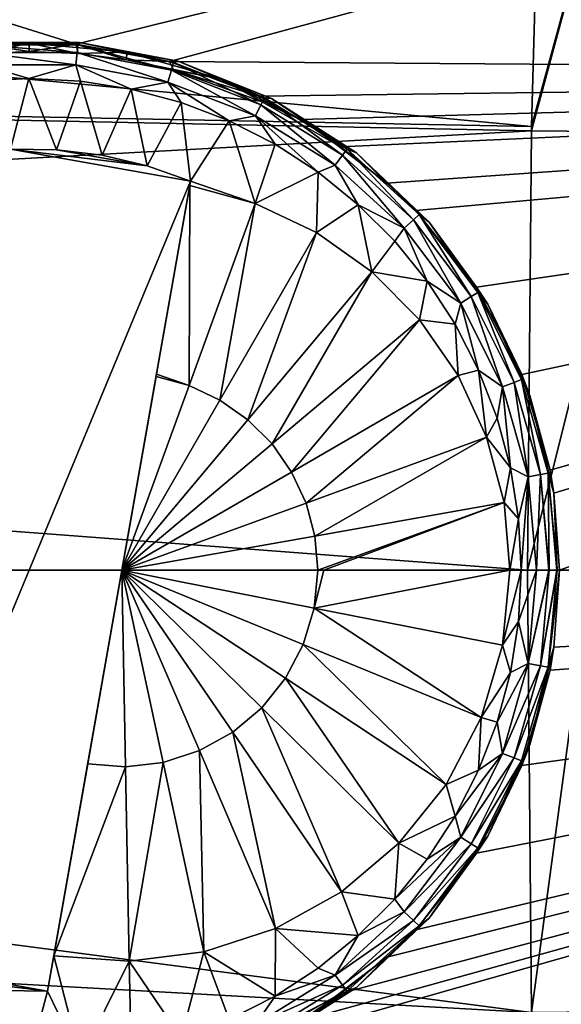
# Model space of a CAD drawing. Header units: metres. Extents: x -82 to 67, y -109 to 109.
# Tile 136 of 216: x 54.36 to 57.32, y -3.91 to 1.47. Entities that reach past the tile are written whole.
import ezdxf

# ---------------------------------------------------------------- set-up
doc = ezdxf.new("R2010")
doc.units = ezdxf.units.M
doc.layers.add('solid_21_382_010_XXX', color=7, linetype='CONTINUOUS')

msp = doc.modelspace()

# ---------------------------------------------------------------- linework, layer by layer
at = {"layer": 'solid_21_382_010_XXX'}
for points in [[(54.665703, 1.340581, -24.735683), (64.777504, 3.848199, -25.204754), (48.861782, 3.158001, -25.046127)], [(54.665703, 1.340581, -24.735683), (55.175762, 1.245489, -24.723631), (64.777504, 3.848199, -25.204754)], [(55.175762, 1.245489, -24.723631), (64.777557, 1.175358, -24.715006), (64.777504, 3.848199, -25.204754)], [(57.219273, 3.25856, -69.034264), (57.153988, 0.891327, -69.419724), (38.707233, 2.627089, -69.162544)], [(57.796463, 3.250425, -69.078926), (57.153522, 0.866076, -69.422455), (57.153988, 0.891327, -69.419724)], [(57.733288, 0.861681, -69.465416), (57.153522, 0.866076, -69.422455), (57.796463, 3.250425, -69.078926)], [(57.796463, 3.250425, -69.078926), (57.153988, 0.891327, -69.419724), (57.219273, 3.25856, -69.034264)], [(54.147686, 1.340481, -24.73567), (54.665703, 1.340581, -24.735683), (48.861782, 3.158001, -25.046127)], [(57.153988, 0.891327, -69.419724), (38.707233, 1.24832, -69.378098), (38.707233, 2.627089, -69.162544)], [(54.40723, 1.346622, -24.650816), (53.872894, 1.296666, -24.650816), (54.132179, 1.350855, -24.556154)], [(54.40723, 1.346622, -24.650816), (54.138306, 1.288878, -24.733307), (53.872894, 1.296666, -24.650816)], [(54.40723, 1.346622, -24.650816), (54.132179, 1.350855, -24.556154), (54.682297, 1.350854, -24.556154)], [(54.132179, 1.350855, -24.556154), (54.140911, 1.338059, -24.460882), (54.673553, 1.338059, -24.460882)], [(54.682297, 1.350854, -24.556154), (54.132179, 1.350855, -24.556154), (54.673553, 1.338059, -24.460882)], [(54.40723, 1.346622, -24.650816), (54.407154, 1.300295, -24.735054), (54.138306, 1.288878, -24.733307)], [(54.40723, 1.346622, -24.650816), (54.675991, 1.288892, -24.733311), (54.407154, 1.300295, -24.735054)], [(54.941566, 1.296667, -24.650816), (54.40723, 1.346622, -24.650816), (54.682297, 1.350854, -24.556154)], [(54.941566, 1.296667, -24.650816), (54.675991, 1.288892, -24.733311), (54.40723, 1.346622, -24.650816)], [(54.682297, 1.350854, -24.556154), (54.673553, 1.338059, -24.460882), (55.197128, 1.240185, -24.460882)], [(54.941566, 1.296667, -24.650816), (54.682297, 1.350854, -24.556154), (55.222511, 1.246967, -24.556154)], [(55.222511, 1.246967, -24.556154), (54.682297, 1.350854, -24.556154), (55.197128, 1.240185, -24.460882)], [(54.138306, 1.288878, -24.733307), (54.407154, 1.300295, -24.735054), (54.147686, 1.340481, -24.73567)], [(54.669586, 1.295218, -24.374804), (54.673553, 1.338059, -24.460882), (54.140911, 1.338059, -24.460882)], [(54.669586, 1.295218, -24.374804), (54.140911, 1.338059, -24.460882), (54.144882, 1.295218, -24.374804)], [(54.144882, 1.295218, -24.374804), (54.151161, 1.227444, -24.306776), (54.663303, 1.227444, -24.306776)], [(54.669586, 1.295218, -24.374804), (54.144882, 1.295218, -24.374804), (54.663303, 1.227444, -24.306776)], [(54.407154, 1.300295, -24.735054), (54.665703, 1.340581, -24.735683), (54.147686, 1.340481, -24.73567)], [(54.407154, 1.300295, -24.735054), (54.675991, 1.288892, -24.733311), (54.665703, 1.340581, -24.735683)], [(54.669586, 1.295218, -24.374804), (54.663303, 1.227444, -24.306776), (55.166729, 1.133337, -24.306776)], [(54.939934, 1.255053, -24.728287), (55.175762, 1.245489, -24.723631), (54.665703, 1.340581, -24.735683)], [(54.675991, 1.288892, -24.733311), (54.939934, 1.255053, -24.728287), (54.665703, 1.340581, -24.735683)], [(55.185356, 1.198804, -24.374804), (54.673553, 1.338059, -24.460882), (54.669586, 1.295218, -24.374804)], [(55.185356, 1.198804, -24.374804), (54.669586, 1.295218, -24.374804), (55.166729, 1.133337, -24.306776)], [(55.185356, 1.198804, -24.374804), (55.197128, 1.240185, -24.460882), (54.673553, 1.338059, -24.460882)], [(54.941566, 1.296667, -24.650816), (54.939934, 1.255053, -24.728287), (54.675991, 1.288892, -24.733311)], [(55.457382, 1.14853, -24.650816), (54.939934, 1.255053, -24.728287), (54.941566, 1.296667, -24.650816)], [(55.457382, 1.14853, -24.650816), (54.941566, 1.296667, -24.650816), (55.222511, 1.246967, -24.556154)], [(57.153522, 0.866076, -69.422455), (38.707233, -0.14116, -69.507767), (38.707233, 1.24832, -69.378098)], [(57.153988, 0.891327, -69.419724), (57.153522, 0.866076, -69.422455), (38.707233, 1.24832, -69.378098)], [(54.939934, 1.255053, -24.728287), (55.196117, 1.199573, -24.720407), (55.175762, 1.245489, -24.723631)], [(55.457382, 1.14853, -24.650816), (55.196117, 1.199573, -24.720407), (54.939934, 1.255053, -24.728287)], [(55.175762, 1.245489, -24.723631), (55.662575, 1.057193, -24.700979), (64.777557, 1.175358, -24.715006)], [(55.196117, 1.199573, -24.720407), (55.662575, 1.057193, -24.700979), (55.175762, 1.245489, -24.723631)], [(55.674629, 1.009259, -24.374804), (55.197128, 1.240185, -24.460882), (55.185356, 1.198804, -24.374804)], [(55.222511, 1.246967, -24.556154), (55.197128, 1.240185, -24.460882), (55.693806, 1.047772, -24.460882)], [(55.674629, 1.009259, -24.374804), (55.693806, 1.047772, -24.460882), (55.197128, 1.240185, -24.460882)], [(55.457382, 1.14853, -24.650816), (55.222511, 1.246967, -24.556154), (55.733391, 1.042933, -24.556154)], [(55.733391, 1.042933, -24.556154), (55.222511, 1.246967, -24.556154), (55.693806, 1.047772, -24.460882)], [(54.151161, 1.227444, -24.306776), (54.125801, 1.138877, -24.263943), (54.40694, 1.153642, -24.263943)], [(54.663303, 1.227444, -24.306776), (54.151161, 1.227444, -24.306776), (54.40694, 1.153642, -24.263943)], [(54.663303, 1.227444, -24.306776), (54.40694, 1.153642, -24.263943), (54.688087, 1.138938, -24.263943)], [(54.663303, 1.227444, -24.306776), (54.688087, 1.138938, -24.263943), (54.966164, 1.094924, -24.263943)], [(55.166729, 1.133337, -24.306776), (54.663303, 1.227444, -24.306776), (54.966164, 1.094924, -24.263943)], [(55.185356, 1.198804, -24.374804), (55.166729, 1.133337, -24.306776), (55.644291, 0.94833, -24.306776)], [(55.674629, 1.009259, -24.374804), (55.185356, 1.198804, -24.374804), (55.644291, 0.94833, -24.306776)], [(55.196117, 1.199573, -24.720407), (55.677364, 1.027551, -24.698217), (55.662575, 1.057193, -24.700979)], [(55.457382, 1.14853, -24.650816), (55.677364, 1.027551, -24.698217), (55.196117, 1.199573, -24.720407)], [(54.40694, 1.153642, -24.263943), (54.125801, 1.138877, -24.263943), (54.305443, 0.766081, -24.152643)], [(54.557308, 0.763437, -24.152643), (54.40694, 1.153642, -24.263943), (54.305443, 0.766081, -24.152643)], [(54.557308, 0.763437, -24.152643), (54.688087, 1.138938, -24.263943), (54.40694, 1.153642, -24.263943)], [(54.557308, 0.763437, -24.152643), (54.807381, 0.733322, -24.152643), (54.688087, 1.138938, -24.263943)], [(54.807381, 0.733322, -24.152643), (54.966164, 1.094924, -24.263943), (54.688087, 1.138938, -24.263943)], [(55.166729, 1.133337, -24.306776), (54.966164, 1.094924, -24.263943), (55.238129, 1.022084, -24.263943)], [(55.166729, 1.133337, -24.306776), (55.238129, 1.022084, -24.263943), (55.500996, 0.921204, -24.263943)], [(55.644291, 0.94833, -24.306776), (55.166729, 1.133337, -24.306776), (55.500996, 0.921204, -24.263943)], [(55.936802, 0.907347, -24.650816), (55.457382, 1.14853, -24.650816), (55.733391, 1.042933, -24.556154)], [(55.936802, 0.907347, -24.650816), (55.677364, 1.027551, -24.698217), (55.457382, 1.14853, -24.650816)], [(55.662575, 1.057193, -24.700979), (55.892494, 0.92922, -24.686502), (64.777557, 1.175358, -24.715006)], [(55.892494, 0.92922, -24.686502), (56.110371, 0.779992, -24.670557), (64.777557, 1.175358, -24.715006)], [(56.110371, 0.779992, -24.670557), (56.363815, 0.580891, -24.650846), (64.777557, 1.175358, -24.715006)], [(56.363815, 0.580891, -24.650846), (56.521145, 0.430433, -24.637138), (64.777557, 1.175358, -24.715006)], [(56.521145, 0.430433, -24.637138), (56.853989, 0.011526, -24.604324), (64.777557, 1.175358, -24.715006)], [(56.853989, 0.011526, -24.604324), (57.101681, -0.466776, -24.576462), (64.777557, 1.175358, -24.715006)], [(57.101681, -0.466776, -24.576462), (57.255146, -0.98933, -24.557684), (64.777557, 1.175358, -24.715006)], [(57.255146, -0.98933, -24.557684), (57.276333, -1.114063, -24.554998), (64.777557, 1.175358, -24.715006)], [(57.276333, -1.114063, -24.554998), (57.307232, -1.536013, -24.551041), (64.777557, 1.175358, -24.715006)], [(57.307232, -1.536013, -24.551041), (64.778091, -1.536019, -24.551041), (64.777557, 1.175358, -24.715006)], [(54.807381, 0.733322, -24.152643), (55.052673, 0.67609, -24.152643), (54.966164, 1.094924, -24.263943)], [(55.052673, 0.67609, -24.152643), (55.238129, 1.022084, -24.263943), (54.966164, 1.094924, -24.263943)], [(55.677364, 1.027551, -24.698217), (55.892494, 0.92922, -24.686502), (55.662575, 1.057193, -24.700979)], [(56.120739, 0.733037, -24.374804), (55.693806, 1.047772, -24.460882), (55.674629, 1.009259, -24.374804)], [(55.677364, 1.027551, -24.698217), (56.110371, 0.779992, -24.670557), (55.892494, 0.92922, -24.686502)], [(55.936802, 0.907347, -24.650816), (56.110371, 0.779992, -24.670557), (55.677364, 1.027551, -24.698217)], [(55.733391, 1.042933, -24.556154), (55.693806, 1.047772, -24.460882), (56.146667, 0.767371, -24.460882)], [(56.120739, 0.733037, -24.374804), (56.146667, 0.767371, -24.460882), (55.693806, 1.047772, -24.460882)], [(55.936802, 0.907347, -24.650816), (55.733391, 1.042933, -24.556154), (56.196548, 0.746094, -24.556154)], [(56.196548, 0.746094, -24.556154), (55.733391, 1.042933, -24.556154), (56.146667, 0.767371, -24.460882)], [(55.052673, 0.67609, -24.152643), (55.290253, 0.592431, -24.152643), (55.238129, 1.022084, -24.263943)], [(55.290253, 0.592431, -24.152643), (55.500996, 0.921204, -24.263943), (55.238129, 1.022084, -24.263943)], [(55.674629, 1.009259, -24.374804), (55.644291, 0.94833, -24.306776), (56.079723, 0.678721, -24.306776)], [(56.120739, 0.733037, -24.374804), (55.674629, 1.009259, -24.374804), (56.079723, 0.678721, -24.306776)], [(55.290253, 0.592431, -24.152643), (55.643032, 0.469406, -24.166384), (55.500996, 0.921204, -24.263943)], [(55.644291, 0.94833, -24.306776), (55.500996, 0.921204, -24.263943), (55.751888, 0.793399, -24.263945)], [(55.643032, 0.469406, -24.166384), (55.751888, 0.793399, -24.263945), (55.500996, 0.921204, -24.263943)], [(55.644291, 0.94833, -24.306776), (55.751888, 0.793399, -24.263945), (55.988045, 0.640052, -24.263943)], [(56.079723, 0.678721, -24.306776), (55.644291, 0.94833, -24.306776), (55.988045, 0.640052, -24.263943)], [(57.153522, 0.866076, -69.422455), (57.131477, -1.536014, -69.551041), (38.707233, -0.14116, -69.507767)], [(55.936802, 0.907347, -24.650816), (56.363815, 0.580891, -24.650846), (56.110371, 0.779992, -24.670557)], [(55.936802, 0.907347, -24.650816), (56.196548, 0.746094, -24.556154), (56.363815, 0.580891, -24.650846)], [(57.733288, 0.861681, -69.465416), (57.131477, -1.536014, -69.551041), (57.153522, 0.866076, -69.422455)], [(57.480667, -1.536038, -69.566315), (57.131477, -1.536014, -69.551041), (57.733288, 0.861681, -69.465416)], [(53.524216, -3.66446, -24.152643), (55.290253, 0.592431, -24.152643), (54.305443, 0.766081, -24.152643)], [(55.052673, 0.67609, -24.152643), (54.305443, 0.766081, -24.152643), (55.290253, 0.592431, -24.152643)], [(54.557308, 0.763437, -24.152643), (54.305443, 0.766081, -24.152643), (55.052673, 0.67609, -24.152643)], [(54.557308, 0.763437, -24.152643), (55.052673, 0.67609, -24.152643), (54.807381, 0.733322, -24.152643)], [(55.643032, 0.469406, -24.166384), (55.988045, 0.640052, -24.263943), (55.751888, 0.793399, -24.263945)], [(56.508503, 0.379546, -24.374804), (56.146667, 0.767371, -24.460882), (56.120739, 0.733037, -24.374804)], [(56.196548, 0.746094, -24.556154), (56.146667, 0.767371, -24.460882), (56.540298, 0.408531, -24.460882)], [(56.508503, 0.379546, -24.374804), (56.540298, 0.408531, -24.460882), (56.146667, 0.767371, -24.460882)], [(56.120739, 0.733037, -24.374804), (56.079723, 0.678721, -24.306776), (56.458202, 0.333691, -24.306776)], [(56.508503, 0.379546, -24.374804), (56.120739, 0.733037, -24.374804), (56.458202, 0.333691, -24.306776)], [(56.595314, 0.367132, -24.556154), (56.363815, 0.580891, -24.650846), (56.196548, 0.746094, -24.556154)], [(56.595314, 0.367132, -24.556154), (56.196548, 0.746094, -24.556154), (56.540298, 0.408531, -24.460882)], [(56.079723, 0.678721, -24.306776), (55.988045, 0.640052, -24.263943), (56.206882, 0.462866, -24.263945)], [(56.458202, 0.333691, -24.306776), (56.079723, 0.678721, -24.306776), (56.206882, 0.462866, -24.263945)], [(54.509029, -3.838108, -24.152643), (55.290253, 0.592431, -24.152643), (53.524216, -3.66446, -24.152643)], [(54.509029, -3.838108, -24.152643), (55.2859, 0.567761, -24.146204), (55.290253, 0.592431, -24.152643)], [(55.290253, 0.592431, -24.152643), (55.2859, 0.567761, -24.146204), (55.643032, 0.469406, -24.166384)], [(55.643032, 0.469406, -24.166384), (55.977825, 0.310719, -24.185301), (55.988045, 0.640052, -24.263943)], [(55.977825, 0.310719, -24.185301), (56.206882, 0.462866, -24.263945), (55.988045, 0.640052, -24.263943)], [(54.509029, -3.838108, -24.152643), (55.103939, -0.464181, -23.943899), (55.2859, 0.567761, -24.146204)], [(55.103939, -0.464181, -23.943899), (55.281963, -0.525949, -23.952383), (55.2859, 0.567761, -24.146204)], [(55.281963, -0.525949, -23.952383), (55.643032, 0.469406, -24.166384), (55.2859, 0.567761, -24.146204)], [(56.595314, 0.367132, -24.556154), (56.521145, 0.430433, -24.637138), (56.363815, 0.580891, -24.650846)], [(55.451031, -0.605518, -23.961935), (55.643032, 0.469406, -24.166384), (55.281963, -0.525949, -23.952383)], [(55.451031, -0.605518, -23.961935), (55.977825, 0.310719, -24.185301), (55.643032, 0.469406, -24.166384)], [(55.977825, 0.310719, -24.185301), (56.280205, 0.096479, -24.202385), (56.206882, 0.462866, -24.263945)], [(56.280205, 0.096479, -24.202385), (56.405994, 0.263759, -24.263943), (56.206882, 0.462866, -24.263945)], [(56.458202, 0.333691, -24.306776), (56.206882, 0.462866, -24.263945), (56.405994, 0.263759, -24.263943)], [(56.508503, 0.379546, -24.374804), (56.458202, 0.333691, -24.306776), (56.766838, -0.075008, -24.306776)], [(56.824707, -0.039177, -24.374804), (56.540298, 0.408531, -24.460882), (56.508503, 0.379546, -24.374804)], [(56.824707, -0.039177, -24.374804), (56.508503, 0.379546, -24.374804), (56.766838, -0.075008, -24.306776)], [(56.595314, 0.367132, -24.556154), (56.853989, 0.011526, -24.604324), (56.521145, 0.430433, -24.637138)], [(56.595314, 0.367132, -24.556154), (56.540298, 0.408531, -24.460882), (56.861286, -0.016528, -24.460882)], [(56.824707, -0.039177, -24.374804), (56.861286, -0.016528, -24.460882), (56.540298, 0.408531, -24.460882)], [(56.458202, 0.333691, -24.306776), (56.405994, 0.263759, -24.263943), (56.583202, 0.044943, -24.263945)], [(56.766838, -0.075008, -24.306776), (56.458202, 0.333691, -24.306776), (56.583202, 0.044943, -24.263945)], [(56.91534, -0.080316, -24.556154), (56.853989, 0.011526, -24.604324), (56.595314, 0.367132, -24.556154)], [(56.91534, -0.080316, -24.556154), (56.595314, 0.367132, -24.556154), (56.861286, -0.016528, -24.460882)], [(55.603783, -0.713213, -23.970566), (55.977825, 0.310719, -24.185301), (55.451031, -0.605518, -23.961935)], [(55.603783, -0.713213, -23.970566), (56.280205, 0.096479, -24.202385), (55.977825, 0.310719, -24.185301)], [(56.280205, 0.096479, -24.202385), (56.583202, 0.044943, -24.263945), (56.405994, 0.263759, -24.263943)], [(55.7356, -0.84578, -23.978014), (56.280205, 0.096479, -24.202385), (55.603783, -0.713213, -23.970566)], [(55.7356, -0.84578, -23.978014), (56.54108, -0.166871, -24.217125), (56.280205, 0.096479, -24.202385)], [(56.280205, 0.096479, -24.202385), (56.54108, -0.166871, -24.217125), (56.583202, 0.044943, -24.263945)], [(56.54108, -0.166871, -24.217125), (56.736557, -0.191213, -24.263943), (56.583202, 0.044943, -24.263945)], [(56.766838, -0.075008, -24.306776), (56.583202, 0.044943, -24.263945), (56.736557, -0.191213, -24.263943)], [(56.91534, -0.080316, -24.556154), (57.101681, -0.466776, -24.576462), (56.853989, 0.011526, -24.604324)], [(56.824707, -0.039177, -24.374804), (56.766838, -0.075008, -24.306776), (56.995121, -0.533461, -24.306776)], [(57.05859, -0.508873, -24.374804), (56.861286, -0.016528, -24.460882), (56.824707, -0.039177, -24.374804)], [(57.05859, -0.508873, -24.374804), (56.824707, -0.039177, -24.374804), (56.995121, -0.533461, -24.306776)], [(56.91534, -0.080316, -24.556154), (56.861286, -0.016528, -24.460882), (57.098705, -0.493331, -24.460882)], [(57.05859, -0.508873, -24.374804), (57.098705, -0.493331, -24.460882), (56.861286, -0.016528, -24.460882)], [(56.766838, -0.075008, -24.306776), (56.736557, -0.191213, -24.263943), (56.864391, -0.442106, -24.263943)], [(56.995121, -0.533461, -24.306776), (56.766838, -0.075008, -24.306776), (56.864391, -0.442106, -24.263943)], [(57.145111, -0.580148, -24.556154), (57.101681, -0.466776, -24.576462), (56.91534, -0.080316, -24.556154)], [(57.145111, -0.580148, -24.556154), (56.91534, -0.080316, -24.556154), (57.098705, -0.493331, -24.460882)], [(57.131477, -1.536014, -69.551041), (38.707233, -1.536005, -69.551041), (38.707233, -0.14116, -69.507767)], [(55.842503, -0.999211, -23.984055), (56.54108, -0.166871, -24.217125), (55.7356, -0.84578, -23.978014)], [(55.842503, -0.999211, -23.984055), (56.752598, -0.471407, -24.229076), (56.54108, -0.166871, -24.217125)], [(56.54108, -0.166871, -24.217125), (56.752598, -0.471407, -24.229076), (56.736557, -0.191213, -24.263943)], [(56.752598, -0.471407, -24.229076), (56.864391, -0.442106, -24.263943), (56.736557, -0.191213, -24.263943)], [(54.509029, -3.838108, -24.152643), (55.101688, -0.476941, -23.942198), (55.103939, -0.464181, -23.943899)], [(54.509029, -3.838108, -24.152643), (54.914948, -1.536013, -23.866974), (55.101688, -0.476941, -23.942198)], [(55.281963, -0.525949, -23.952383), (55.101688, -0.476941, -23.942198), (54.914948, -1.536013, -23.866974)], [(55.103939, -0.464181, -23.943899), (55.101688, -0.476941, -23.942198), (55.281963, -0.525949, -23.952383)], [(55.921257, -1.168868, -23.988504), (56.752598, -0.471407, -24.229076), (55.842503, -0.999211, -23.984055)], [(55.921257, -1.168868, -23.988504), (56.908398, -0.807969, -24.237881), (56.752598, -0.471407, -24.229076)], [(56.752598, -0.471407, -24.229076), (56.908398, -0.807969, -24.237881), (56.864391, -0.442106, -24.263943)], [(56.908398, -0.807969, -24.237881), (56.965282, -0.704977, -24.263943), (56.864391, -0.442106, -24.263943)], [(56.995121, -0.533461, -24.306776), (56.864391, -0.442106, -24.263943), (56.965282, -0.704977, -24.263943)], [(57.145111, -0.580148, -24.556154), (57.255146, -0.98933, -24.557684), (57.101681, -0.466776, -24.576462)], [(55.451031, -0.605518, -23.961935), (55.281963, -0.525949, -23.952383), (54.914948, -1.536013, -23.866974)], [(56.995121, -0.533461, -24.306776), (56.965282, -0.704977, -24.263943), (57.038132, -0.976883, -24.263943)], [(57.05859, -0.508873, -24.374804), (56.995121, -0.533461, -24.306776), (57.135273, -1.026054, -24.306776)], [(57.135273, -1.026054, -24.306776), (56.995121, -0.533461, -24.306776), (57.038132, -0.976883, -24.263943)], [(57.202179, -1.013547, -24.374804), (57.098705, -0.493331, -24.460882), (57.05859, -0.508873, -24.374804)], [(57.202179, -1.013547, -24.374804), (57.05859, -0.508873, -24.374804), (57.135273, -1.026054, -24.306776)], [(57.145111, -0.580148, -24.556154), (57.098705, -0.493331, -24.460882), (57.244473, -1.005642, -24.460882)], [(57.202179, -1.013547, -24.374804), (57.244473, -1.005642, -24.460882), (57.098705, -0.493331, -24.460882)], [(57.145111, -0.580148, -24.556154), (57.276333, -1.114063, -24.554998), (57.255146, -0.98933, -24.557684)], [(57.145111, -0.580148, -24.556154), (57.244473, -1.005642, -24.460882), (57.276333, -1.114063, -24.554998)], [(55.603783, -0.713213, -23.970566), (55.451031, -0.605518, -23.961935), (54.914948, -1.536013, -23.866974)], [(55.7356, -0.84578, -23.978014), (55.603783, -0.713213, -23.970566), (54.914948, -1.536013, -23.866974)], [(56.908398, -0.807969, -24.237881), (57.038132, -0.976883, -24.263943), (56.965282, -0.704977, -24.263943)], [(55.842503, -0.999211, -23.984055), (55.7356, -0.84578, -23.978014), (54.914948, -1.536013, -23.866974)], [(55.969482, -1.349624, -23.99123), (56.908398, -0.807969, -24.237881), (55.921257, -1.168868, -23.988504)], [(55.969482, -1.349624, -23.99123), (57.003792, -1.166432, -24.243271), (56.908398, -0.807969, -24.237881)], [(56.908398, -0.807969, -24.237881), (57.003792, -1.166432, -24.243271), (57.038132, -0.976883, -24.263943)], [(55.921257, -1.168868, -23.988504), (55.842503, -0.999211, -23.984055), (54.914948, -1.536013, -23.866974)], [(57.003792, -1.166432, -24.243271), (57.082157, -1.254889, -24.263943), (57.038132, -0.976883, -24.263943)], [(57.135273, -1.026054, -24.306776), (57.038132, -0.976883, -24.263943), (57.082157, -1.254889, -24.263943)], [(57.202179, -1.013547, -24.374804), (57.135273, -1.026054, -24.306776), (57.181622, -1.536013, -24.306124)], [(57.202179, -1.013547, -24.374804), (57.181622, -1.536013, -24.306124), (57.248993, -1.536013, -24.372604)], [(57.202179, -1.013547, -24.374804), (57.250595, -1.536013, -24.374804), (57.244473, -1.005642, -24.460882)], [(57.202179, -1.013547, -24.374804), (57.248993, -1.536013, -24.372604), (57.250595, -1.536013, -24.374804)], [(57.244473, -1.005642, -24.460882), (57.293606, -1.536013, -24.460846), (57.276333, -1.114063, -24.554998)], [(57.244473, -1.005642, -24.460882), (57.292301, -1.536013, -24.456768), (57.293606, -1.536013, -24.460846)], [(57.244473, -1.005642, -24.460882), (57.250595, -1.536013, -24.374804), (57.292301, -1.536013, -24.456768)], [(57.135273, -1.026054, -24.306776), (57.082157, -1.254889, -24.263943), (57.096889, -1.536013, -24.263943)], [(57.135273, -1.026054, -24.306776), (57.096889, -1.536013, -24.263943), (57.181622, -1.536013, -24.306124)], [(57.293606, -1.536013, -24.460846), (57.307232, -1.536013, -24.551041), (57.276333, -1.114063, -24.554998)], [(55.969482, -1.349624, -23.99123), (55.921257, -1.168868, -23.988504), (54.914948, -1.536013, -23.866974)], [(55.985722, -1.536013, -23.992147), (57.003792, -1.166432, -24.243271), (55.969482, -1.349624, -23.99123)], [(56.018192, -1.536013, -23.997993), (57.003792, -1.166432, -24.243271), (55.985722, -1.536013, -23.992147)], [(56.018192, -1.536013, -23.997993), (57.035912, -1.536013, -24.245085), (57.003792, -1.166432, -24.243271)], [(57.003792, -1.166432, -24.243271), (57.035912, -1.536013, -24.245085), (57.082157, -1.254889, -24.263943)], [(57.035912, -1.536013, -24.245085), (57.096889, -1.536013, -24.263943), (57.082157, -1.254889, -24.263943)], [(55.985722, -1.536013, -23.992147), (55.969482, -1.349624, -23.99123), (54.914948, -1.536013, -23.866974)], [(57.153831, -3.954993, -69.420631), (38.707233, -2.930851, -69.507767), (38.707233, -1.536005, -69.551041)], [(57.131477, -1.536014, -69.551041), (57.153831, -3.954993, -69.420631), (38.707233, -1.536005, -69.551041)], [(54.72802, -2.596127, -23.921059), (54.914948, -1.536013, -23.866974), (54.509029, -3.838108, -24.152643)], [(54.935066, -2.611881, -23.932783), (54.914948, -1.536013, -23.866974), (54.72802, -2.596127, -23.921059)], [(55.965652, -1.743037, -23.991013), (55.985722, -1.536013, -23.992147), (54.914948, -1.536013, -23.866974)], [(55.906193, -1.942327, -23.987654), (55.965652, -1.743037, -23.991013), (54.914948, -1.536013, -23.866974)], [(55.80957, -2.126438, -23.982195), (55.906193, -1.942327, -23.987654), (54.914948, -1.536013, -23.866974)], [(55.679386, -2.288491, -23.974838), (55.80957, -2.126438, -23.982195), (54.914948, -1.536013, -23.866974)], [(55.520512, -2.422434, -23.965862), (55.679386, -2.288491, -23.974838), (54.914948, -1.536013, -23.866974)], [(55.338875, -2.523261, -23.955599), (55.520512, -2.422434, -23.965862), (54.914948, -1.536013, -23.866974)], [(55.141266, -2.587206, -23.944433), (55.338875, -2.523261, -23.955599), (54.914948, -1.536013, -23.866974)], [(54.935066, -2.611881, -23.932783), (55.141266, -2.587206, -23.944433), (54.914948, -1.536013, -23.866974)], [(55.66362, -4.128702, -24.70092), (64.778099, -4.247853, -24.715063), (64.778091, -1.536019, -24.551041)], [(55.893028, -4.000919, -24.686466), (55.66362, -4.128702, -24.70092), (64.778091, -1.536019, -24.551041)], [(56.110432, -3.851975, -24.670551), (55.893028, -4.000919, -24.686466), (64.778091, -1.536019, -24.551041)], [(55.965652, -1.743037, -23.991013), (57.035912, -1.536013, -24.245085), (56.018192, -1.536013, -23.997993)], [(55.965652, -1.743037, -23.991013), (56.996178, -1.946708, -24.24284), (57.035912, -1.536013, -24.245085)], [(55.965652, -1.743037, -23.991013), (56.018192, -1.536013, -23.997993), (55.985722, -1.536013, -23.992147)], [(56.363808, -3.652925, -24.650848), (56.110432, -3.851975, -24.670551), (64.778091, -1.536019, -24.551041)], [(56.521145, -3.50246, -24.637138), (56.363808, -3.652925, -24.650848), (64.778091, -1.536019, -24.551041)], [(56.853989, -3.083555, -24.604324), (56.521145, -3.50246, -24.637138), (64.778091, -1.536019, -24.551041)], [(57.101685, -2.605242, -24.576462), (56.853989, -3.083555, -24.604324), (64.778091, -1.536019, -24.551041)], [(56.996178, -1.946708, -24.24284), (57.096889, -1.536013, -24.263943), (57.035912, -1.536013, -24.245085)], [(57.082157, -1.817138, -24.263943), (57.096889, -1.536013, -24.263943), (56.996178, -1.946708, -24.24284)], [(57.181622, -1.536013, -24.306124), (57.096889, -1.536013, -24.263943), (57.082157, -1.817138, -24.263943)], [(57.135273, -2.045973, -24.306776), (57.181622, -1.536013, -24.306124), (57.082157, -1.817138, -24.263943)], [(57.255146, -2.082682, -24.557684), (57.101685, -2.605242, -24.576462), (64.778091, -1.536019, -24.551041)], [(57.480667, -1.536038, -69.566315), (57.153831, -3.954993, -69.420631), (57.131477, -1.536014, -69.551041)], [(57.248993, -1.536013, -24.372604), (57.181622, -1.536013, -24.306124), (57.135273, -2.045973, -24.306776)], [(57.250595, -1.536013, -24.374804), (57.248993, -1.536013, -24.372604), (57.135273, -2.045973, -24.306776)], [(57.202179, -2.05848, -24.374804), (57.250595, -1.536013, -24.374804), (57.135273, -2.045973, -24.306776)], [(57.73354, -3.950549, -69.4636), (57.153831, -3.954993, -69.420631), (57.480667, -1.536038, -69.566315)], [(57.202179, -2.05848, -24.374804), (57.244473, -2.066385, -24.460882), (57.293606, -1.536013, -24.460846)], [(57.292301, -1.536013, -24.456768), (57.202179, -2.05848, -24.374804), (57.293606, -1.536013, -24.460846)], [(57.292301, -1.536013, -24.456768), (57.250595, -1.536013, -24.374804), (57.202179, -2.05848, -24.374804)], [(57.244473, -2.066385, -24.460882), (57.276333, -1.957967, -24.554998), (57.307232, -1.536013, -24.551041)], [(57.293606, -1.536013, -24.460846), (57.244473, -2.066385, -24.460882), (57.307232, -1.536013, -24.551041)], [(57.276333, -1.957967, -24.554998), (57.255146, -2.082682, -24.557684), (64.778091, -1.536019, -24.551041)], [(57.307232, -1.536013, -24.551041), (57.276333, -1.957967, -24.554998), (64.778091, -1.536019, -24.551041)], [(55.906193, -1.942327, -23.987654), (56.878448, -2.342118, -24.236187), (55.965652, -1.743037, -23.991013)], [(55.965652, -1.743037, -23.991013), (56.878448, -2.342118, -24.236187), (56.996178, -1.946708, -24.24284)], [(57.038132, -2.095146, -24.263943), (57.082157, -1.817138, -24.263943), (56.996178, -1.946708, -24.24284)], [(57.135273, -2.045973, -24.306776), (57.082157, -1.817138, -24.263943), (57.038132, -2.095146, -24.263943)], [(55.80957, -2.126438, -23.982195), (56.687111, -2.70753, -24.225376), (55.906193, -1.942327, -23.987654)], [(55.906193, -1.942327, -23.987654), (56.687111, -2.70753, -24.225376), (56.878448, -2.342118, -24.236187)], [(57.038132, -2.095146, -24.263943), (56.996178, -1.946708, -24.24284), (56.878448, -2.342118, -24.236187)], [(57.145107, -2.491889, -24.556154), (57.255146, -2.082682, -24.557684), (57.276333, -1.957967, -24.554998)], [(57.145107, -2.491889, -24.556154), (57.276333, -1.957967, -24.554998), (57.244473, -2.066385, -24.460882)], [(57.135273, -2.045973, -24.306776), (57.038132, -2.095146, -24.263943), (56.965282, -2.367053, -24.263943)], [(56.995121, -2.538566, -24.306776), (57.135273, -2.045973, -24.306776), (56.965282, -2.367053, -24.263943)], [(57.202179, -2.05848, -24.374804), (57.135273, -2.045973, -24.306776), (56.995121, -2.538566, -24.306776)], [(56.965282, -2.367053, -24.263943), (57.038132, -2.095146, -24.263943), (56.878448, -2.342118, -24.236187)], [(57.05859, -2.563154, -24.374804), (57.202179, -2.05848, -24.374804), (56.995121, -2.538566, -24.306776)], [(57.05859, -2.563154, -24.374804), (57.244473, -2.066385, -24.460882), (57.202179, -2.05848, -24.374804)], [(57.05859, -2.563154, -24.374804), (57.098705, -2.578696, -24.460882), (57.244473, -2.066385, -24.460882)], [(57.145107, -2.491889, -24.556154), (57.244473, -2.066385, -24.460882), (57.098705, -2.578696, -24.460882)], [(57.145107, -2.491889, -24.556154), (57.101685, -2.605242, -24.576462), (57.255146, -2.082682, -24.557684)], [(55.679386, -2.288491, -23.974838), (56.429279, -3.029345, -24.210808), (55.80957, -2.126438, -23.982195)], [(55.80957, -2.126438, -23.982195), (56.429279, -3.029345, -24.210808), (56.687111, -2.70753, -24.225376)], [(55.520512, -2.422434, -23.965862), (56.114552, -3.295587, -24.193026), (55.679386, -2.288491, -23.974838)], [(55.679386, -2.288491, -23.974838), (56.114552, -3.295587, -24.193026), (56.429279, -3.029345, -24.210808)], [(56.864388, -2.629924, -24.263943), (56.878448, -2.342118, -24.236187), (56.687111, -2.70753, -24.225376)], [(56.864388, -2.629924, -24.263943), (56.965282, -2.367053, -24.263943), (56.878448, -2.342118, -24.236187)], [(56.995121, -2.538566, -24.306776), (56.965282, -2.367053, -24.263943), (56.864388, -2.629924, -24.263943)], [(55.338875, -2.523261, -23.955599), (55.754642, -3.496348, -24.172689), (55.520512, -2.422434, -23.965862)], [(55.520512, -2.422434, -23.965862), (55.754642, -3.496348, -24.172689), (56.114552, -3.295587, -24.193026)], [(55.141266, -2.587206, -23.944433), (55.362942, -3.624157, -24.150558), (55.338875, -2.523261, -23.955599)], [(55.338875, -2.523261, -23.955599), (55.362942, -3.624157, -24.150558), (55.754642, -3.496348, -24.172689)], [(56.915337, -2.99172, -24.556154), (57.101685, -2.605242, -24.576462), (57.145107, -2.491889, -24.556154)], [(56.915337, -2.99172, -24.556154), (57.145107, -2.491889, -24.556154), (57.098705, -2.578696, -24.460882)], [(56.995121, -2.538566, -24.306776), (56.864388, -2.629924, -24.263943), (56.736553, -2.880817, -24.263943)], [(56.766838, -2.997019, -24.306776), (56.995121, -2.538566, -24.306776), (56.736553, -2.880817, -24.263943)], [(57.05859, -2.563154, -24.374804), (56.995121, -2.538566, -24.306776), (56.766838, -2.997019, -24.306776)], [(56.824707, -3.03285, -24.374804), (57.05859, -2.563154, -24.374804), (56.766838, -2.997019, -24.306776)], [(56.824707, -3.03285, -24.374804), (57.098705, -2.578696, -24.460882), (57.05859, -2.563154, -24.374804)], [(56.824707, -3.03285, -24.374804), (56.861286, -3.055499, -24.460882), (57.098705, -2.578696, -24.460882)], [(56.915337, -2.99172, -24.556154), (57.098705, -2.578696, -24.460882), (56.861286, -3.055499, -24.460882)], [(54.54311, -3.644808, -24.10424), (54.72802, -2.596127, -23.921059), (54.509029, -3.838108, -24.152643)], [(54.935066, -2.611881, -23.932783), (54.72802, -2.596127, -23.921059), (54.54311, -3.644808, -24.10424)], [(54.935066, -2.611881, -23.932783), (54.54311, -3.644808, -24.10424), (54.954029, -3.674258, -24.127453)], [(54.935066, -2.611881, -23.932783), (54.954029, -3.674258, -24.127453), (55.141266, -2.587206, -23.944433)], [(55.141266, -2.587206, -23.944433), (54.954029, -3.674258, -24.127453), (55.362942, -3.624157, -24.150558)], [(56.736553, -2.880817, -24.263943), (56.864388, -2.629924, -24.263943), (56.687111, -2.70753, -24.225376)], [(56.915337, -2.99172, -24.556154), (56.853989, -3.083555, -24.604324), (57.101685, -2.605242, -24.576462)], [(56.736553, -2.880817, -24.263943), (56.687111, -2.70753, -24.225376), (56.429279, -3.029345, -24.210808)], [(56.583199, -3.116973, -24.263945), (56.736553, -2.880817, -24.263943), (56.429279, -3.029345, -24.210808)], [(56.766838, -2.997019, -24.306776), (56.736553, -2.880817, -24.263943), (56.583199, -3.116973, -24.263945)], [(57.153831, -3.954993, -69.420631), (38.707233, -4.320331, -69.378098), (38.707233, -2.930851, -69.507767)], [(56.766838, -2.997019, -24.306776), (56.583199, -3.116973, -24.263945), (56.405994, -3.335789, -24.263943)], [(56.458202, -3.405718, -24.306776), (56.766838, -2.997019, -24.306776), (56.405994, -3.335789, -24.263943)], [(56.824707, -3.03285, -24.374804), (56.766838, -2.997019, -24.306776), (56.458202, -3.405718, -24.306776)], [(56.595306, -3.439167, -24.556154), (56.853989, -3.083555, -24.604324), (56.915337, -2.99172, -24.556154)], [(56.595306, -3.439167, -24.556154), (56.915337, -2.99172, -24.556154), (56.861286, -3.055499, -24.460882)], [(56.405994, -3.335789, -24.263943), (56.429279, -3.029345, -24.210808), (56.114552, -3.295587, -24.193026)], [(56.405994, -3.335789, -24.263943), (56.583199, -3.116973, -24.263945), (56.429279, -3.029345, -24.210808)], [(56.508503, -3.451573, -24.374804), (56.824707, -3.03285, -24.374804), (56.458202, -3.405718, -24.306776)], [(56.508503, -3.451573, -24.374804), (56.861286, -3.055499, -24.460882), (56.824707, -3.03285, -24.374804)], [(56.508503, -3.451573, -24.374804), (56.540298, -3.480558, -24.460882), (56.861286, -3.055499, -24.460882)], [(56.595306, -3.439167, -24.556154), (56.861286, -3.055499, -24.460882), (56.540298, -3.480558, -24.460882)], [(56.595306, -3.439167, -24.556154), (56.521145, -3.50246, -24.637138), (56.853989, -3.083555, -24.604324)], [(56.206882, -3.534896, -24.263945), (56.114552, -3.295587, -24.193026), (55.754642, -3.496348, -24.172689)], [(56.206882, -3.534896, -24.263945), (56.405994, -3.335789, -24.263943), (56.114552, -3.295587, -24.193026)], [(56.458202, -3.405718, -24.306776), (56.405994, -3.335789, -24.263943), (56.206882, -3.534896, -24.263945)], [(56.079723, -3.750747, -24.306776), (56.458202, -3.405718, -24.306776), (56.206882, -3.534896, -24.263945)], [(56.508503, -3.451573, -24.374804), (56.458202, -3.405718, -24.306776), (56.079723, -3.750747, -24.306776)], [(56.196541, -3.818128, -24.556154), (56.521145, -3.50246, -24.637138), (56.595306, -3.439167, -24.556154)], [(56.196541, -3.818128, -24.556154), (56.595306, -3.439167, -24.556154), (56.540298, -3.480558, -24.460882)], [(55.751884, -3.865427, -24.263945), (55.754642, -3.496348, -24.172689), (55.362942, -3.624157, -24.150558)], [(55.751884, -3.865427, -24.263945), (55.988041, -3.712081, -24.263943), (55.754642, -3.496348, -24.172689)], [(55.988041, -3.712081, -24.263943), (56.206882, -3.534896, -24.263945), (55.754642, -3.496348, -24.172689)], [(56.120739, -3.805064, -24.374804), (56.508503, -3.451573, -24.374804), (56.079723, -3.750747, -24.306776)], [(56.120739, -3.805064, -24.374804), (56.540298, -3.480558, -24.460882), (56.508503, -3.451573, -24.374804)], [(56.120739, -3.805064, -24.374804), (56.146667, -3.839398, -24.460882), (56.540298, -3.480558, -24.460882)], [(56.196541, -3.818128, -24.556154), (56.540298, -3.480558, -24.460882), (56.146667, -3.839398, -24.460882)], [(56.079723, -3.750747, -24.306776), (56.206882, -3.534896, -24.263945), (55.988041, -3.712081, -24.263943)], [(56.196541, -3.818128, -24.556154), (56.363808, -3.652925, -24.650848), (56.521145, -3.50246, -24.637138)], [(54.688087, -4.210966, -24.263943), (54.54311, -3.644808, -24.10424), (54.509029, -3.838108, -24.152643)], [(54.688087, -4.210966, -24.263943), (54.954029, -3.674258, -24.127453), (54.54311, -3.644808, -24.10424)], [(55.238125, -4.094112, -24.263943), (55.362942, -3.624157, -24.150558), (54.954029, -3.674258, -24.127453)], [(55.238125, -4.094112, -24.263943), (55.500992, -3.993232, -24.263943), (55.362942, -3.624157, -24.150558)], [(55.500992, -3.993232, -24.263943), (55.751884, -3.865427, -24.263945), (55.362942, -3.624157, -24.150558)], [(55.936806, -3.979372, -24.650816), (56.110432, -3.851975, -24.670551), (56.363808, -3.652925, -24.650848)], [(55.936806, -3.979372, -24.650816), (56.363808, -3.652925, -24.650848), (56.196541, -3.818128, -24.556154)], [(53.761799, -3.748118, -24.152643), (54.509029, -3.838108, -24.152643), (53.524216, -3.66446, -24.152643)], [(54.688087, -4.210966, -24.263943), (54.966164, -4.166951, -24.263943), (54.954029, -3.674258, -24.127453)], [(54.966164, -4.166951, -24.263943), (55.238125, -4.094112, -24.263943), (54.954029, -3.674258, -24.127453)], [(56.079723, -3.750747, -24.306776), (55.988041, -3.712081, -24.263943), (55.751884, -3.865427, -24.263945)], [(53.761799, -3.748118, -24.152643), (54.257164, -3.835464, -24.152643), (54.509029, -3.838108, -24.152643)], [(55.644291, -4.020357, -24.306776), (56.079723, -3.750747, -24.306776), (55.751884, -3.865427, -24.263945)], [(56.120739, -3.805064, -24.374804), (56.079723, -3.750747, -24.306776), (55.644291, -4.020357, -24.306776)], [(55.674629, -4.081285, -24.374804), (56.120739, -3.805064, -24.374804), (55.644291, -4.020357, -24.306776)], [(55.674629, -4.081285, -24.374804), (56.146667, -3.839398, -24.460882), (56.120739, -3.805064, -24.374804)], [(55.733383, -4.114965, -24.556154), (56.196541, -3.818128, -24.556154), (56.146667, -3.839398, -24.460882)], [(55.936806, -3.979372, -24.650816), (56.196541, -3.818128, -24.556154), (55.733383, -4.114965, -24.556154)], [(54.125797, -4.210904, -24.263943), (54.40694, -4.225668, -24.263943), (54.257164, -3.835464, -24.152643)], [(54.40694, -4.225668, -24.263943), (54.509029, -3.838108, -24.152643), (54.257164, -3.835464, -24.152643)], [(54.40694, -4.225668, -24.263943), (54.688087, -4.210966, -24.263943), (54.509029, -3.838108, -24.152643)], [(55.644291, -4.020357, -24.306776), (55.751884, -3.865427, -24.263945), (55.500992, -3.993232, -24.263943)], [(55.674629, -4.081285, -24.374804), (55.693806, -4.119799, -24.460882), (56.146667, -3.839398, -24.460882)], [(55.677486, -4.099522, -24.698212), (55.893028, -4.000919, -24.686466), (56.110432, -3.851975, -24.670551)], [(55.936806, -3.979372, -24.650816), (55.677486, -4.099522, -24.698212), (56.110432, -3.851975, -24.670551)], [(55.733383, -4.114965, -24.556154), (56.146667, -3.839398, -24.460882), (55.693806, -4.119799, -24.460882)]]:
    msp.add_3dface(points, dxfattribs=at)

doc.saveas('drawing.dxf')
